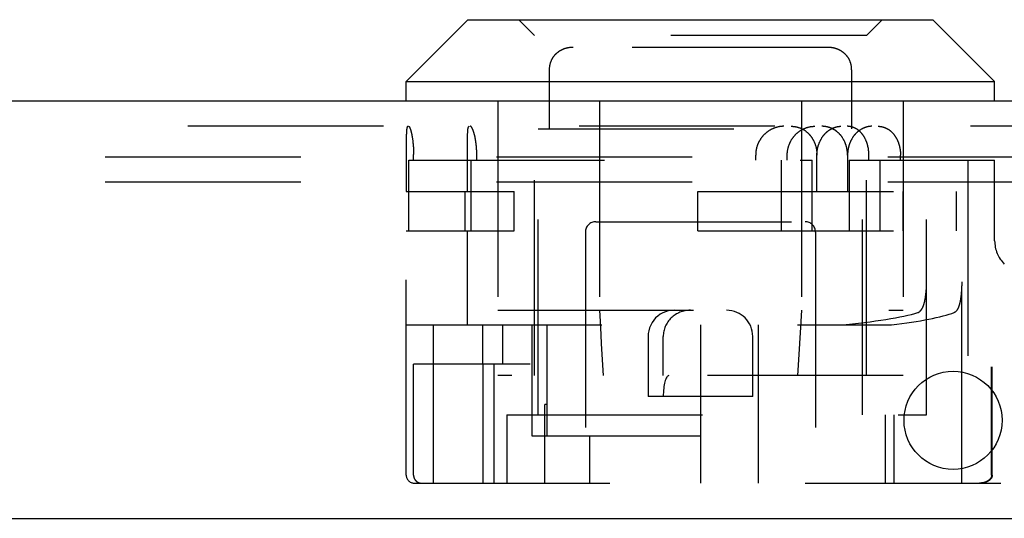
# Model space of a CAD drawing. Header units: inches. Extents: x 0 to 68, y 0 to 44.
# Tile 7 of 17: x 28.6 to 30.5, y 8.7 to 9.6. Entities that reach past the tile are written whole.
import ezdxf

# ---------------------------------------------------------------- set-up
doc = ezdxf.new("R2010")
doc.units = ezdxf.units.IN
doc.header["$LTSCALE"] = 3.74
doc.header["$MEASUREMENT"] = 0
doc.linetypes.add('HIDDEN', pattern=[0.2, 0.1, -0.1])
doc.layers.add('DEFAULT_2', color=8, linetype='HIDDEN')
doc.layers.add('DOOR_ASSEMBLY', color=7, linetype='CONTINUOUS')

msp = doc.modelspace()

# ---------------------------------------------------------------- linework, layer by layer
at = {"layer": 'DEFAULT_2', "color": 8, "linetype": 'HIDDEN'}
for p, q in [((31.3931, 9.3713), (15.4891, 9.3713)), ((31.3931, 9.3233), (15.4891, 9.3233))]:
    msp.add_line(p, q, dxfattribs=at)
at = {"layer": 'DOOR_ASSEMBLY', "color": 7, "linetype": 'Continuous'}
for p, q in [((29.4686, 9.6343), (29.3506, 9.5163)), ((29.4686, 9.6343), (30.3576, 9.6343)), ((30.3576, 9.6343), (30.4756, 9.5163)), ((29.3506, 9.5163), (30.4756, 9.5163)), ((29.3506, 9.4783), (29.3506, 9.5163)), ((30.4756, 9.4783), (30.4756, 9.5163))]:
    msp.add_line(p, q, dxfattribs=at)
at = {"layer": 'DOOR_ASSEMBLY', "color": 8, "linetype": 'HIDDEN'}
for p, q in [((29.5956, 9.6043), (29.5656, 9.6343)), ((30.2306, 9.6043), (30.2606, 9.6343)), ((30.2306, 9.6043), (29.5956, 9.6043)), ((29.5956, 8.9533), (29.5956, 9.6043)), ((30.2306, 8.9533), (30.2306, 9.6043)), ((29.6481, 9.5766), (29.6475, 9.5763)), ((29.6494, 9.5772), (29.6488, 9.5769)), ((29.6507, 9.5778), (29.6501, 9.5775)), ((29.6662, 9.5812), (29.6654, 9.5812)), ((30.1565, 9.5813), (29.6698, 9.5813)), ((30.1755, 9.5778), (30.1748, 9.578)), ((30.1794, 9.576), (30.1788, 9.5763)), ((30.1807, 9.5753), (30.18, 9.5756)), ((30.1837, 9.5734), (30.1831, 9.5738)), ((29.6283, 9.5573), (29.628, 9.5566)), ((29.629, 9.5586), (29.6287, 9.558)), ((30.1979, 9.5573), (30.1975, 9.558)), ((30.2013, 9.5472), (30.2011, 9.548)), ((30.2022, 9.5383), (30.2022, 9.4253)), ((29.5256, 9.4783), (29.5256, 8.9533)), ((29.7199, 9.4783), (29.7199, 8.9533)), ((30.1063, 9.4783), (30.1063, 8.9533)), ((30.3006, 9.4783), (30.3006, 8.9533)), ((31.5513, 9.4303), (15.3659, 9.4303)), ((29.3508, 9.4125), (29.3507, 9.4099)), ((29.3509, 9.416), (29.3508, 9.4143)), ((29.3508, 9.4143), (29.3508, 9.4125)), ((29.351, 9.4181), (29.3509, 9.4171)), ((29.3509, 9.4171), (29.3509, 9.416)), ((29.3511, 9.4201), (29.351, 9.4192)), ((29.351, 9.4192), (29.351, 9.4181)), ((29.3511, 9.4211), (29.3511, 9.4201)), ((29.4678, 9.4112), (29.4679, 9.4131)), ((29.4679, 9.4154), (29.468, 9.4165)), ((29.4679, 9.4143), (29.4679, 9.4154)), ((29.4679, 9.4131), (29.4679, 9.4143)), ((29.468, 9.4165), (29.4681, 9.4176)), ((29.4681, 9.4176), (29.4681, 9.4187)), ((29.6031, 9.4253), (30.2231, 9.4253)), ((29.6031, 8.8783), (29.6031, 9.4253)), ((30.2231, 8.8783), (30.2231, 9.4253)), ((29.3507, 9.4031), (29.3506, 9.3972)), ((29.3506, 9.3972), (29.3506, 9.3053)), ((29.3507, 9.4099), (29.3507, 9.4073)), ((29.3507, 9.4073), (29.3507, 9.4031)), ((29.3617, 9.4116), (29.362, 9.4103)), ((29.362, 9.4103), (29.3622, 9.409)), ((29.3622, 9.409), (29.3624, 9.4077)), ((29.3624, 9.4077), (29.3626, 9.4063)), ((29.3626, 9.4063), (29.3628, 9.4049)), ((29.3628, 9.4049), (29.363, 9.4035)), ((29.363, 9.4035), (29.3631, 9.4021)), ((29.3634, 9.3999), (29.3635, 9.3984)), ((29.3635, 9.3984), (29.3637, 9.3969)), ((29.3637, 9.3969), (29.3638, 9.3953)), ((29.3638, 9.3953), (29.364, 9.3938)), ((29.364, 9.3938), (29.3641, 9.3922)), ((29.4676, 9.3964), (29.4677, 9.4009)), ((29.4676, 9.3909), (29.4676, 9.3964)), ((29.4677, 9.4073), (29.4678, 9.4093)), ((29.4677, 9.4045), (29.4677, 9.4073)), ((29.4677, 9.4009), (29.4677, 9.4045)), ((29.4678, 9.4093), (29.4678, 9.4112)), ((29.3641, 9.3922), (29.3642, 9.3907)), ((29.3642, 9.3907), (29.3643, 9.3891)), ((29.3643, 9.3891), (29.3644, 9.3875)), ((29.3644, 9.3875), (29.3644, 9.3859)), ((29.3644, 9.3859), (29.3645, 9.3843)), ((29.3645, 9.3843), (29.3646, 9.3827)), ((29.3646, 9.3827), (29.3646, 9.381)), ((29.3646, 9.381), (29.3646, 9.3794)), ((29.3646, 9.3794), (29.3647, 9.3778)), ((29.3647, 9.3778), (29.3647, 9.3761)), ((29.3647, 9.3653), (29.3647, 9.3761)), ((29.4676, 9.3053), (29.4676, 9.3909)), ((29.4852, 9.3858), (29.4851, 9.3874)), ((29.4853, 9.3842), (29.4852, 9.3858)), ((29.4854, 9.3826), (29.4853, 9.3842)), ((29.4854, 9.381), (29.4854, 9.3826)), ((29.4855, 9.3794), (29.4854, 9.381)), ((29.4855, 9.3778), (29.4855, 9.3794)), ((29.4855, 9.3761), (29.4855, 9.3778)), ((29.4855, 9.3653), (29.4855, 9.3761)), ((30.0187, 9.3653), (30.0187, 9.3753)), ((30.0791, 9.3653), (30.0791, 9.3753)), ((30.1359, 9.3053), (30.1359, 9.3753)), ((30.1944, 9.3753), (30.1944, 9.3053)), ((30.2352, 9.3653), (30.2352, 9.3753)), ((30.2956, 9.3653), (30.2956, 9.3753)), ((29.3556, 9.3653), (30.1269, 9.3653)), ((29.3556, 9.2303), (29.3556, 9.3653)), ((29.474, 9.3653), (29.474, 9.2303)), ((30.0677, 9.3653), (30.0677, 9.2303)), ((30.1269, 9.2303), (30.1269, 9.3653)), ((30.1976, 9.3653), (30.4756, 9.3653)), ((30.1976, 9.3653), (30.1976, 9.2303)), ((30.2568, 9.2303), (30.2568, 9.3653)), ((30.3454, 8.8783), (30.3454, 9.3653)), ((30.4127, 8.7478), (30.4127, 9.3653)), ((30.4241, 9.3653), (30.4241, 8.7478)), ((30.4756, 9.2114), (30.4756, 9.3653)), ((29.3506, 9.3053), (29.5569, 9.3053)), ((29.4633, 9.2303), (29.4633, 9.3053)), ((29.5569, 9.2303), (29.5569, 9.3053)), ((29.9079, 9.3053), (30.4029, 9.3053)), ((29.9079, 9.2303), (29.9079, 9.3053)), ((30.301, 9.2303), (30.301, 9.3053)), ((30.4029, 9.2303), (30.4029, 9.3053)), ((29.7131, 9.2478), (30.1131, 9.2478)), ((29.3506, 9.2303), (29.5569, 9.2303)), ((29.3506, 8.7628), (29.3506, 9.2303)), ((29.4676, 9.0503), (29.4676, 9.2303)), ((29.6931, 9.2278), (29.6931, 8.7478)), ((29.9079, 9.2303), (30.4029, 9.2303)), ((30.1331, 9.2278), (30.1331, 8.7478)), ((30.3454, 9.131), (30.3454, 9.1327)), ((30.3454, 9.1292), (30.3454, 9.131)), ((30.4127, 9.131), (30.4126, 9.1292)), ((30.4127, 9.1327), (30.4127, 9.131)), ((30.3448, 9.1157), (30.3449, 9.1174)), ((30.3449, 9.1174), (30.345, 9.119)), ((30.345, 9.119), (30.3451, 9.1207)), ((30.3451, 9.1207), (30.3452, 9.1224)), ((30.3452, 9.1224), (30.3453, 9.1241)), ((30.3453, 9.1258), (30.3454, 9.1275)), ((30.3453, 9.1241), (30.3453, 9.1258)), ((30.3454, 9.1275), (30.3454, 9.1292)), ((30.4118, 9.1124), (30.4117, 9.1108)), ((30.412, 9.114), (30.4118, 9.1124)), ((30.4121, 9.1157), (30.412, 9.114)), ((30.4122, 9.1173), (30.4121, 9.1157)), ((30.4123, 9.119), (30.4122, 9.1173)), ((30.4124, 9.1207), (30.4123, 9.119)), ((30.4125, 9.1241), (30.4124, 9.1224)), ((30.4124, 9.1224), (30.4124, 9.1207)), ((30.4126, 9.1258), (30.4125, 9.1241)), ((30.4126, 9.1292), (30.4126, 9.1275)), ((30.4126, 9.1275), (30.4126, 9.1258)), ((30.4117, 9.1108), (30.4115, 9.1092)), ((29.5256, 9.0783), (30.3006, 9.0783)), ((29.3506, 9.0503), (30.2782, 9.0503)), ((29.4021, 9.0503), (29.4021, 8.7478)), ((29.4967, 9.0503), (29.4967, 8.9753)), ((29.5348, 9.0503), (29.5348, 8.9753)), ((29.5905, 9.0503), (29.5905, 8.8383)), ((29.62, 8.8383), (29.62, 9.0503)), ((29.9131, 9.0503), (29.9131, 8.7478)), ((30.0241, 8.7478), (30.0241, 9.0503)), ((29.8131, 9.0283), (29.8131, 8.9133)), ((29.842, 8.9533), (29.842, 9.0283)), ((30.0131, 8.9133), (30.0131, 9.0283)), ((29.5877, 8.9753), (29.3647, 8.9753)), ((29.3647, 8.7628), (29.3647, 8.9753)), ((29.4969, 8.9753), (29.4969, 8.7478)), ((29.5188, 8.7478), (29.5188, 8.9753)), ((31.2011, 8.9703), (30.4698, 8.9703)), ((30.4698, 8.7628), (30.4698, 8.9703)), ((30.4708, 8.7628), (30.4708, 8.9703)), ((30.3006, 8.9533), (29.5256, 8.9533)), ((30.0131, 8.9133), (29.8131, 8.9133)), ((29.62, 8.8978), (29.6156, 8.8978)), ((29.6156, 8.7478), (29.6156, 8.8978)), ((29.5431, 8.8783), (30.3454, 8.8783)), ((29.5431, 8.8783), (29.5431, 8.7478)), ((30.2671, 8.7478), (30.2671, 8.8783)), ((30.2831, 8.8783), (30.2831, 8.7478)), ((29.5905, 8.8383), (29.9131, 8.8383)), ((29.7009, 8.8383), (29.7009, 8.7478)), ((29.3656, 8.7478), (31.2761, 8.7478))]:
    msp.add_line(p, q, dxfattribs=at)
at = {"layer": 'DOOR_ASSEMBLY', "color": 3, "linetype": 'Continuous'}
for p, q in [((31.5513, 9.4783), (15.3659, 9.4783)), ((15.2861, 8.6803), (31.6311, 8.6803))]:
    msp.add_line(p, q, dxfattribs=at)
at = {"layer": 'DOOR_ASSEMBLY', "color": 8, "linetype": 'HIDDEN'}
for points in [[(29.6698, 9.5813), (29.6691, 9.5813), (29.6683, 9.5813), (29.6676, 9.5813), (29.6669, 9.5813), (29.6662, 9.5812), (29.6654, 9.5812), (29.6647, 9.5811), (29.664, 9.581), (29.6633, 9.5809), (29.6625, 9.5808), (29.6618, 9.5807), (29.6611, 9.5806), (29.6604, 9.5805), (29.6597, 9.5804), (29.659, 9.5802), (29.6583, 9.5801), (29.6576, 9.5799), (29.6569, 9.5798), (29.6562, 9.5796), (29.6555, 9.5794), (29.6548, 9.5792), (29.6541, 9.579), (29.6534, 9.5787), (29.6527, 9.5785), (29.6521, 9.5783), (29.6514, 9.578), (29.6507, 9.5778), (29.6501, 9.5775), (29.6494, 9.5772), (29.6488, 9.5769), (29.6481, 9.5766), (29.6475, 9.5763), (29.6468, 9.576), (29.6462, 9.5756), (29.6456, 9.5753), (29.6449, 9.5749), (29.6443, 9.5746), (29.6437, 9.5742), (29.6431, 9.5738), (29.6425, 9.5734), (29.6419, 9.573), (29.6413, 9.5726), (29.6408, 9.5722), (29.6402, 9.5717), (29.6396, 9.5713), (29.6391, 9.5709), (29.6385, 9.5704), (29.638, 9.5699), (29.6374, 9.5694), (29.6369, 9.5689), (29.6364, 9.5684), (29.6359, 9.5679), (29.6354, 9.5674), (29.6349, 9.5669), (29.6344, 9.5664), (29.6339, 9.5658), (29.6335, 9.5653), (29.633, 9.5647), (29.6326, 9.5641), (29.6321, 9.5636), (29.6317, 9.563), (29.6313, 9.5624), (29.6309, 9.5618), (29.6305, 9.5612), (29.6301, 9.5605), (29.6297, 9.5599), (29.6294, 9.5593), (29.629, 9.5586), (29.6287, 9.558), (29.6283, 9.5573), (29.628, 9.5566), (29.6277, 9.556), (29.6274, 9.5553), (29.6271, 9.5546), (29.6268, 9.5539), (29.6266, 9.5532), (29.6263, 9.5525), (29.6261, 9.5517), (29.6259, 9.551), (29.6256, 9.5503), (29.6254, 9.5495), (29.6253, 9.5488), (29.6251, 9.548), (29.6249, 9.5472), (29.6248, 9.5464), (29.6246, 9.5457), (29.6245, 9.5449), (29.6244, 9.5441), (29.6243, 9.5433), (29.6242, 9.5424), (29.6241, 9.5416), (29.6241, 9.5408), (29.624, 9.54), (29.624, 9.5391), (29.624, 9.5383), (29.624, 9.538)], [(29.6344, 9.5664), (29.6339, 9.5658), (29.6335, 9.5653), (29.633, 9.5647), (29.6326, 9.5641)], [(29.6374, 9.5694), (29.6369, 9.569), (29.6364, 9.5685), (29.6359, 9.5679)], [(29.6425, 9.5734), (29.6419, 9.573), (29.6413, 9.5726), (29.6408, 9.5722), (29.6402, 9.5717)], [(29.6468, 9.576), (29.6462, 9.5756), (29.6456, 9.5753), (29.6449, 9.5749), (29.6443, 9.5746), (29.6437, 9.5742), (29.6431, 9.5738)], [(29.6528, 9.5785), (29.6521, 9.5783), (29.6514, 9.578)], [(29.6562, 9.5796), (29.6555, 9.5794), (29.6548, 9.5792), (29.6541, 9.579), (29.6534, 9.5787)], [(29.6583, 9.5801), (29.6576, 9.5799), (29.6569, 9.5798)], [(29.664, 9.581), (29.6633, 9.5809), (29.6626, 9.5808), (29.6618, 9.5807), (29.6611, 9.5806), (29.6604, 9.5805), (29.6597, 9.5804)], [(29.6698, 9.5813), (29.6691, 9.5813), (29.6684, 9.5813), (29.6676, 9.5813)], [(30.2022, 9.5383), (30.2022, 9.5391), (30.2022, 9.54), (30.2022, 9.5408), (30.2021, 9.5416), (30.202, 9.5425), (30.2019, 9.5433), (30.2018, 9.5441), (30.2017, 9.5449), (30.2016, 9.5457), (30.2015, 9.5464), (30.2013, 9.5472), (30.2011, 9.548), (30.201, 9.5488), (30.2008, 9.5495), (30.2006, 9.5503), (30.2004, 9.551), (30.2001, 9.5517), (30.1999, 9.5525), (30.1996, 9.5532), (30.1994, 9.5539), (30.1991, 9.5546), (30.1988, 9.5553), (30.1985, 9.556), (30.1982, 9.5566), (30.1979, 9.5573), (30.1975, 9.558), (30.1972, 9.5586), (30.1968, 9.5593), (30.1965, 9.5599), (30.1961, 9.5605), (30.1957, 9.5612), (30.1953, 9.5618), (30.1949, 9.5624), (30.1945, 9.563), (30.1941, 9.5636), (30.1936, 9.5641), (30.1932, 9.5647), (30.1927, 9.5653), (30.1923, 9.5658), (30.1918, 9.5664), (30.1913, 9.5669), (30.1908, 9.5674), (30.1903, 9.5679), (30.1898, 9.5685), (30.1893, 9.569), (30.1888, 9.5694), (30.1882, 9.5699), (30.1877, 9.5704), (30.1872, 9.5709), (30.1866, 9.5713), (30.186, 9.5717), (30.1855, 9.5722), (30.1849, 9.5726), (30.1843, 9.573), (30.1837, 9.5734), (30.1831, 9.5738), (30.1825, 9.5742), (30.1819, 9.5746), (30.1813, 9.5749), (30.1807, 9.5753), (30.18, 9.5756), (30.1794, 9.576), (30.1788, 9.5763), (30.1781, 9.5766), (30.1775, 9.5769), (30.1768, 9.5772), (30.1761, 9.5775), (30.1755, 9.5778), (30.1748, 9.578), (30.1741, 9.5783), (30.1735, 9.5785), (30.1728, 9.5787), (30.1721, 9.579), (30.1714, 9.5792), (30.1707, 9.5794), (30.17, 9.5796), (30.1693, 9.5798), (30.1686, 9.5799), (30.1679, 9.5801), (30.1672, 9.5802), (30.1665, 9.5804), (30.1658, 9.5805), (30.1651, 9.5806), (30.1644, 9.5807), (30.1637, 9.5808), (30.1629, 9.5809), (30.1622, 9.581), (30.1615, 9.5811), (30.1608, 9.5812), (30.1601, 9.5812), (30.1593, 9.5813), (30.1586, 9.5813), (30.1579, 9.5813), (30.1571, 9.5813), (30.1565, 9.5813)], [(30.1622, 9.581), (30.1615, 9.5811), (30.1608, 9.5812), (30.1601, 9.5812), (30.1593, 9.5813), (30.1586, 9.5813)], [(30.1651, 9.5806), (30.1644, 9.5807), (30.1637, 9.5808)], [(30.1679, 9.5801), (30.1672, 9.5802), (30.1665, 9.5804)], [(30.1735, 9.5785), (30.1728, 9.5787), (30.1721, 9.579), (30.1714, 9.5792), (30.1707, 9.5794), (30.17, 9.5796), (30.1693, 9.5798)], [(30.1781, 9.5766), (30.1775, 9.5769), (30.1768, 9.5772), (30.1762, 9.5775)], [(30.1888, 9.5694), (30.1882, 9.5699), (30.1877, 9.5704), (30.1872, 9.5709), (30.1866, 9.5713), (30.186, 9.5717)], [(30.1918, 9.5664), (30.1913, 9.5669), (30.1908, 9.5674), (30.1903, 9.5679)], [(30.1949, 9.5624), (30.1945, 9.563), (30.1941, 9.5636), (30.1936, 9.5641)], [(29.6244, 9.5441), (29.6243, 9.5433), (29.6242, 9.5425)], [(29.6249, 9.5472), (29.6248, 9.5464), (29.6246, 9.5457)], [(29.6259, 9.551), (29.6256, 9.5503), (29.6254, 9.5495), (29.6253, 9.5488), (29.6251, 9.548)], [(29.6277, 9.556), (29.6274, 9.5553), (29.6271, 9.5546)], [(29.6309, 9.5618), (29.6305, 9.5612), (29.6301, 9.5605)], [(30.1972, 9.5586), (30.1968, 9.5593), (30.1965, 9.5599), (30.1961, 9.5605)], [(30.2004, 9.551), (30.2001, 9.5517), (30.1999, 9.5525), (30.1996, 9.5532), (30.1994, 9.5539), (30.1991, 9.5546)], [(30.2019, 9.5433), (30.2018, 9.5441), (30.2017, 9.5449), (30.2016, 9.5457)], [(29.6241, 9.5408), (29.624, 9.54), (29.624, 9.5391), (29.624, 9.5383), (29.624, 9.4253)], [(30.2022, 9.54), (30.2022, 9.5408), (30.2021, 9.5416), (30.202, 9.5424)], [(29.3533, 9.4303), (29.3532, 9.4303), (29.3531, 9.4303), (29.3531, 9.4303), (29.353, 9.4302), (29.3529, 9.4302), (29.3528, 9.4301), (29.3528, 9.43), (29.3527, 9.4299), (29.3526, 9.4298), (29.3526, 9.4297), (29.3525, 9.4296), (29.3524, 9.4294), (29.3524, 9.4293), (29.3523, 9.4291), (29.3522, 9.4289), (29.3522, 9.4287), (29.3521, 9.4285), (29.3521, 9.4283), (29.352, 9.4281), (29.3519, 9.4278), (29.3519, 9.4276), (29.3518, 9.4273), (29.3518, 9.427), (29.3517, 9.4268), (29.3517, 9.4265), (29.3516, 9.4261), (29.3516, 9.4258), (29.3515, 9.4255), (29.3515, 9.4251), (29.3515, 9.4248), (29.3514, 9.4244), (29.3514, 9.424), (29.3513, 9.4237), (29.3513, 9.4232), (29.3513, 9.4228), (29.3512, 9.4224), (29.3512, 9.422), (29.3511, 9.4211)], [(29.355, 9.4303), (29.3551, 9.4303), (29.3552, 9.4303), (29.3553, 9.4303), (29.3554, 9.4302), (29.3555, 9.4302), (29.3556, 9.4301), (29.3557, 9.43), (29.3559, 9.4299), (29.356, 9.4298), (29.3561, 9.4297), (29.3562, 9.4296), (29.3563, 9.4294), (29.3564, 9.4293), (29.3566, 9.4291), (29.3567, 9.4289), (29.3568, 9.4287), (29.3569, 9.4285), (29.357, 9.4283), (29.3572, 9.4281), (29.3573, 9.4278), (29.3574, 9.4276), (29.3575, 9.4273), (29.3577, 9.427), (29.3578, 9.4267), (29.3579, 9.4264), (29.358, 9.4261), (29.3582, 9.4258), (29.3583, 9.4254), (29.3584, 9.4251), (29.3586, 9.4247), (29.3587, 9.4243), (29.3588, 9.4239), (29.3589, 9.4235), (29.3591, 9.4231), (29.3592, 9.4227), (29.3593, 9.4223), (29.3595, 9.4218), (29.3596, 9.4214), (29.3597, 9.4209), (29.3598, 9.4205), (29.36, 9.42), (29.3601, 9.4195), (29.3602, 9.419), (29.3603, 9.4185), (29.3605, 9.4179), (29.3606, 9.4174), (29.3607, 9.4169), (29.3608, 9.4163), (29.3609, 9.4157), (29.3611, 9.4152), (29.3612, 9.4146), (29.3613, 9.414), (29.3614, 9.4134), (29.3615, 9.4128), (29.3616, 9.4122), (29.3617, 9.4116)], [(29.4681, 9.4187), (29.4682, 9.4197), (29.4682, 9.4202), (29.4682, 9.4206), (29.4683, 9.4211), (29.4683, 9.4215), (29.4684, 9.422), (29.4684, 9.4224), (29.4684, 9.4228), (29.4685, 9.4233), (29.4685, 9.4237), (29.4686, 9.4241), (29.4686, 9.4244), (29.4687, 9.4248), (29.4687, 9.4252), (29.4688, 9.4255), (29.4689, 9.4258), (29.4689, 9.4262), (29.469, 9.4265), (29.469, 9.4268), (29.4691, 9.4271), (29.4692, 9.4273), (29.4692, 9.4276), (29.4693, 9.4278), (29.4694, 9.4281), (29.4694, 9.4283), (29.4695, 9.4285), (29.4696, 9.4287), (29.4697, 9.4289), (29.4697, 9.4291), (29.4698, 9.4293), (29.4699, 9.4294), (29.47, 9.4296), (29.4701, 9.4297), (29.4702, 9.4298), (29.4702, 9.4299), (29.4703, 9.43), (29.4704, 9.4301), (29.4705, 9.4302), (29.4706, 9.4302), (29.4707, 9.4303), (29.4708, 9.4303), (29.4709, 9.4303), (29.471, 9.4303)], [(29.4851, 9.3874), (29.4851, 9.3882), (29.485, 9.389), (29.4849, 9.3898), (29.4849, 9.3905), (29.4848, 9.3913), (29.4847, 9.3921), (29.4847, 9.3929), (29.4846, 9.3937), (29.4845, 9.3944), (29.4844, 9.3952), (29.4844, 9.396), (29.4843, 9.3967), (29.4842, 9.3975), (29.4841, 9.3982), (29.484, 9.399), (29.4839, 9.3997), (29.4838, 9.4004), (29.4837, 9.4012), (29.4836, 9.4019), (29.4835, 9.4026), (29.4833, 9.4033), (29.4832, 9.404), (29.4831, 9.4047), (29.483, 9.4054), (29.4829, 9.4061), (29.4827, 9.4068), (29.4826, 9.4075), (29.4825, 9.4082), (29.4823, 9.4088), (29.4822, 9.4095), (29.4821, 9.4101), (29.4819, 9.4108), (29.4818, 9.4114), (29.4816, 9.412), (29.4815, 9.4127), (29.4814, 9.4133), (29.4812, 9.4139), (29.4811, 9.4145), (29.4809, 9.415), (29.4808, 9.4156), (29.4806, 9.4162), (29.4805, 9.4167), (29.4803, 9.4173), (29.4801, 9.4178), (29.48, 9.4184), (29.4798, 9.4189), (29.4797, 9.4194), (29.4795, 9.4199), (29.4793, 9.4204), (29.4792, 9.4208), (29.479, 9.4213), (29.4789, 9.4218), (29.4787, 9.4222), (29.4785, 9.4227), (29.4784, 9.4231), (29.4782, 9.4235), (29.478, 9.4239), (29.4779, 9.4243), (29.4777, 9.4247), (29.4775, 9.425), (29.4774, 9.4254), (29.4772, 9.4257), (29.4771, 9.4261), (29.4769, 9.4264), (29.4767, 9.4267), (29.4766, 9.427), (29.4764, 9.4273), (29.4762, 9.4275), (29.4761, 9.4278), (29.4759, 9.428), (29.4758, 9.4283), (29.4756, 9.4285), (29.4755, 9.4287), (29.4753, 9.4289), (29.4752, 9.4291), (29.475, 9.4293), (29.4748, 9.4294), (29.4747, 9.4296), (29.4746, 9.4297), (29.4744, 9.4298), (29.4743, 9.4299), (29.4741, 9.43), (29.474, 9.4301), (29.4738, 9.4302), (29.4737, 9.4302), (29.4735, 9.4303), (29.4734, 9.4303), (29.4733, 9.4303), (29.4731, 9.4303)], [(30.0725, 9.4303), (30.0717, 9.4303), (30.0709, 9.4303), (30.0701, 9.4303), (30.0693, 9.4302), (30.0685, 9.4302), (30.0677, 9.4301), (30.0669, 9.43), (30.0661, 9.4299), (30.0653, 9.4298), (30.0645, 9.4297), (30.0638, 9.4296), (30.063, 9.4294), (30.0622, 9.4293), (30.0614, 9.4291), (30.0606, 9.4289), (30.0598, 9.4287), (30.059, 9.4285), (30.0583, 9.4283), (30.0575, 9.428), (30.0567, 9.4278), (30.0559, 9.4275), (30.0552, 9.4273), (30.0544, 9.427), (30.0536, 9.4267), (30.0529, 9.4264), (30.0521, 9.4261), (30.0514, 9.4257), (30.0506, 9.4254), (30.0499, 9.425), (30.0491, 9.4247), (30.0484, 9.4243), (30.0477, 9.4239), (30.0469, 9.4235), (30.0462, 9.4231), (30.0455, 9.4227), (30.0448, 9.4222), (30.0441, 9.4218), (30.0434, 9.4213), (30.0427, 9.4208), (30.042, 9.4204), (30.0414, 9.4199), (30.0407, 9.4194), (30.04, 9.4189), (30.0394, 9.4184), (30.0387, 9.4178), (30.0381, 9.4173), (30.0375, 9.4167), (30.0369, 9.4162), (30.0362, 9.4156), (30.0356, 9.415), (30.035, 9.4145), (30.0345, 9.4139), (30.0339, 9.4133), (30.0333, 9.4127), (30.0327, 9.412), (30.0322, 9.4114), (30.0317, 9.4108), (30.0311, 9.4101), (30.0306, 9.4095), (30.0301, 9.4088), (30.0296, 9.4082), (30.0291, 9.4075), (30.0286, 9.4068), (30.0282, 9.4061), (30.0277, 9.4054), (30.0272, 9.4047), (30.0268, 9.404), (30.0264, 9.4033), (30.026, 9.4026), (30.0256, 9.4019), (30.0252, 9.4012), (30.0248, 9.4004), (30.0244, 9.3997), (30.024, 9.399), (30.0237, 9.3982), (30.0234, 9.3975), (30.023, 9.3967), (30.0227, 9.396), (30.0224, 9.3952), (30.0221, 9.3944), (30.0218, 9.3937), (30.0216, 9.3929), (30.0213, 9.3921), (30.0211, 9.3913), (30.0208, 9.3905), (30.0206, 9.3898), (30.0204, 9.389), (30.0202, 9.3882), (30.02, 9.3874), (30.0198, 9.3866), (30.0197, 9.3858), (30.0195, 9.385), (30.0194, 9.3842), (30.0193, 9.3834), (30.0191, 9.3826), (30.019, 9.3818), (30.019, 9.381), (30.0189, 9.3802), (30.0188, 9.3794), (30.0188, 9.3786), (30.0187, 9.3778), (30.0187, 9.3769), (30.0187, 9.3761), (30.0187, 9.3753)], [(30.0791, 9.3753), (30.0791, 9.3761), (30.0791, 9.377), (30.0791, 9.3778), (30.0792, 9.3786), (30.0792, 9.3794), (30.0793, 9.3802), (30.0794, 9.381), (30.0795, 9.3819), (30.0796, 9.3827), (30.0797, 9.3835), (30.0798, 9.3843), (30.0799, 9.3851), (30.0801, 9.3859), (30.0802, 9.3867), (30.0804, 9.3875), (30.0806, 9.3883), (30.0808, 9.3891), (30.081, 9.3899), (30.0812, 9.3907), (30.0814, 9.3915), (30.0817, 9.3922), (30.0819, 9.393), (30.0822, 9.3938), (30.0825, 9.3946), (30.0828, 9.3953), (30.0831, 9.3961), (30.0834, 9.3969), (30.0837, 9.3976), (30.084, 9.3984), (30.0844, 9.3991), (30.0847, 9.3999), (30.0851, 9.4006), (30.0855, 9.4013), (30.0858, 9.4021), (30.0862, 9.4028), (30.0867, 9.4035), (30.0871, 9.4042), (30.0875, 9.4049), (30.0879, 9.4056), (30.0884, 9.4063), (30.0888, 9.407), (30.0893, 9.4077), (30.0898, 9.4083), (30.0903, 9.409), (30.0908, 9.4096), (30.0913, 9.4103), (30.0918, 9.4109), (30.0923, 9.4116), (30.0929, 9.4122), (30.0934, 9.4128), (30.094, 9.4134), (30.0945, 9.414), (30.0951, 9.4146), (30.0957, 9.4152), (30.0963, 9.4157), (30.0969, 9.4163), (30.0975, 9.4169), (30.0981, 9.4174), (30.0987, 9.4179), (30.0993, 9.4185), (30.1, 9.419), (30.1006, 9.4195), (30.1012, 9.42), (30.1019, 9.4205), (30.1026, 9.4209), (30.1032, 9.4214), (30.1039, 9.4218), (30.1046, 9.4223), (30.1053, 9.4227), (30.106, 9.4231), (30.1067, 9.4235), (30.1074, 9.4239), (30.1081, 9.4243), (30.1088, 9.4247), (30.1095, 9.4251), (30.1102, 9.4254), (30.111, 9.4258), (30.1117, 9.4261), (30.1124, 9.4264), (30.1132, 9.4267), (30.1139, 9.427), (30.1146, 9.4273), (30.1154, 9.4276), (30.1161, 9.4278), (30.1169, 9.4281), (30.1177, 9.4283), (30.1184, 9.4285), (30.1192, 9.4287), (30.1199, 9.4289), (30.1207, 9.4291), (30.1215, 9.4293), (30.1223, 9.4294), (30.123, 9.4296), (30.1238, 9.4297), (30.1246, 9.4298), (30.1253, 9.4299), (30.1261, 9.43), (30.1269, 9.4301), (30.1277, 9.4302), (30.1285, 9.4302), (30.1292, 9.4303), (30.13, 9.4303), (30.1308, 9.4303), (30.1316, 9.4303)], [(30.0865, 9.4303), (30.0873, 9.4303), (30.0881, 9.4303), (30.0888, 9.4303), (30.0896, 9.4302), (30.0904, 9.4302), (30.0911, 9.4301), (30.0919, 9.43), (30.0926, 9.4299), (30.0934, 9.4298), (30.0942, 9.4297), (30.0949, 9.4296), (30.0957, 9.4294), (30.0964, 9.4293), (30.0972, 9.4291), (30.0979, 9.4289), (30.0986, 9.4287), (30.0994, 9.4285), (30.1001, 9.4283), (30.1008, 9.4281), (30.1015, 9.4278), (30.1023, 9.4276), (30.103, 9.4273), (30.1037, 9.4271), (30.1044, 9.4268), (30.1051, 9.4265), (30.1058, 9.4262), (30.1065, 9.4258), (30.1071, 9.4255), (30.1078, 9.4252), (30.1085, 9.4248), (30.1092, 9.4244), (30.1098, 9.4241), (30.1105, 9.4237), (30.1111, 9.4233), (30.1118, 9.4228), (30.1124, 9.4224), (30.1131, 9.422), (30.1137, 9.4215), (30.1143, 9.4211), (30.1149, 9.4206), (30.1155, 9.4202), (30.1161, 9.4197), (30.1167, 9.4192), (30.1173, 9.4187), (30.1179, 9.4182), (30.1184, 9.4176), (30.119, 9.4171), (30.1196, 9.4165), (30.1201, 9.416), (30.1207, 9.4154), (30.1212, 9.4149), (30.1217, 9.4143), (30.1222, 9.4137), (30.1227, 9.4131), (30.1232, 9.4125), (30.1237, 9.4119), (30.1242, 9.4112), (30.1247, 9.4106), (30.1251, 9.41), (30.1256, 9.4093), (30.1261, 9.4086), (30.1265, 9.408), (30.1269, 9.4073), (30.1273, 9.4066), (30.1277, 9.4059), (30.1281, 9.4052), (30.1285, 9.4045), (30.1289, 9.4038), (30.1293, 9.4031), (30.1297, 9.4024), (30.13, 9.4017), (30.1304, 9.4009), (30.1307, 9.4002), (30.131, 9.3995), (30.1313, 9.3987), (30.1316, 9.398), (30.1319, 9.3972), (30.1322, 9.3964), (30.1325, 9.3957), (30.1327, 9.3949), (30.133, 9.3941), (30.1332, 9.3933), (30.1335, 9.3925), (30.1337, 9.3917), (30.1339, 9.3909), (30.1341, 9.3901), (30.1343, 9.3893), (30.1345, 9.3885), (30.1346, 9.3877), (30.1348, 9.3869), (30.1349, 9.3861), (30.1351, 9.3853), (30.1352, 9.3844), (30.1353, 9.3836), (30.1354, 9.3828), (30.1355, 9.382), (30.1356, 9.3811), (30.1357, 9.3803), (30.1357, 9.3795), (30.1358, 9.3787), (30.1358, 9.3778), (30.1358, 9.377), (30.1359, 9.3762), (30.1359, 9.3753)], [(30.1359, 9.3753), (30.1359, 9.3762), (30.1359, 9.377), (30.1359, 9.3778), (30.1359, 9.3787), (30.136, 9.3795), (30.1361, 9.3803), (30.1361, 9.3811), (30.1362, 9.382), (30.1363, 9.3828), (30.1364, 9.3836), (30.1365, 9.3844), (30.1366, 9.3853), (30.1368, 9.3861), (30.1369, 9.3869), (30.1371, 9.3877), (30.1372, 9.3885), (30.1374, 9.3893), (30.1376, 9.3901), (30.1378, 9.3909), (30.138, 9.3917), (30.1382, 9.3925), (30.1385, 9.3933), (30.1387, 9.3941), (30.139, 9.3949), (30.1392, 9.3957), (30.1395, 9.3964), (30.1398, 9.3972), (30.1401, 9.398), (30.1404, 9.3987), (30.1407, 9.3995), (30.141, 9.4002), (30.1413, 9.4009), (30.1417, 9.4017), (30.142, 9.4024), (30.1424, 9.4031), (30.1427, 9.4038), (30.1431, 9.4045), (30.1435, 9.4052), (30.1439, 9.4059), (30.1443, 9.4066), (30.1447, 9.4073), (30.1451, 9.408), (30.1455, 9.4086), (30.146, 9.4093), (30.1464, 9.41), (30.1469, 9.4106), (30.1473, 9.4112), (30.1478, 9.4119), (30.1482, 9.4125), (30.1487, 9.4131), (30.1492, 9.4137), (30.1497, 9.4143), (30.1502, 9.4149), (30.1507, 9.4154), (30.1512, 9.416), (30.1518, 9.4165), (30.1523, 9.4171), (30.1528, 9.4176), (30.1534, 9.4182), (30.1539, 9.4187), (30.1545, 9.4192), (30.155, 9.4197), (30.1556, 9.4202), (30.1562, 9.4206), (30.1567, 9.4211), (30.1573, 9.4215), (30.1579, 9.422), (30.1585, 9.4224), (30.1591, 9.4228), (30.1597, 9.4233), (30.1603, 9.4237), (30.1609, 9.4241), (30.1615, 9.4244), (30.1621, 9.4248), (30.1628, 9.4252), (30.1634, 9.4255), (30.164, 9.4258), (30.1646, 9.4262), (30.1653, 9.4265), (30.1659, 9.4268), (30.1666, 9.4271), (30.1672, 9.4273), (30.1679, 9.4276), (30.1685, 9.4278), (30.1692, 9.4281), (30.1698, 9.4283), (30.1705, 9.4285), (30.1711, 9.4287), (30.1718, 9.4289), (30.1724, 9.4291), (30.1731, 9.4293), (30.1738, 9.4294), (30.1744, 9.4296), (30.1751, 9.4297), (30.1758, 9.4298), (30.1764, 9.4299), (30.1771, 9.43), (30.1778, 9.4301), (30.1784, 9.4302), (30.1791, 9.4302), (30.1798, 9.4303), (30.1804, 9.4303), (30.1811, 9.4303), (30.1818, 9.4303)], [(30.1944, 9.3753), (30.1944, 9.3762), (30.1943, 9.377), (30.1943, 9.3778), (30.1943, 9.3787), (30.1942, 9.3795), (30.1942, 9.3803), (30.1941, 9.3811), (30.194, 9.382), (30.1939, 9.3828), (30.1938, 9.3836), (30.1937, 9.3844), (30.1936, 9.3853), (30.1934, 9.3861), (30.1933, 9.3869), (30.1931, 9.3877), (30.193, 9.3885), (30.1928, 9.3893), (30.1926, 9.3901), (30.1924, 9.3909), (30.1922, 9.3917), (30.192, 9.3925), (30.1917, 9.3933), (30.1915, 9.3941), (30.1912, 9.3949), (30.191, 9.3956), (30.1907, 9.3964), (30.1904, 9.3972), (30.1901, 9.3979), (30.1898, 9.3987), (30.1895, 9.3994), (30.1892, 9.4002), (30.1889, 9.4009), (30.1885, 9.4017), (30.1882, 9.4024), (30.1878, 9.4031), (30.1874, 9.4038), (30.1871, 9.4045), (30.1867, 9.4052), (30.1863, 9.4059), (30.1859, 9.4066), (30.1854, 9.4073), (30.185, 9.408), (30.1846, 9.4086), (30.1841, 9.4093), (30.1837, 9.4099), (30.1832, 9.4106), (30.1827, 9.4112), (30.1823, 9.4118), (30.1818, 9.4125), (30.1813, 9.4131), (30.1808, 9.4137), (30.1803, 9.4143), (30.1797, 9.4148), (30.1792, 9.4154), (30.1787, 9.416), (30.1781, 9.4165), (30.1776, 9.4171), (30.177, 9.4176), (30.1764, 9.4181), (30.1759, 9.4187), (30.1753, 9.4192), (30.1747, 9.4197), (30.1741, 9.4201), (30.1735, 9.4206), (30.1729, 9.4211), (30.1723, 9.4215), (30.1717, 9.422), (30.171, 9.4224), (30.1704, 9.4228), (30.1697, 9.4232), (30.1691, 9.4237), (30.1684, 9.424), (30.1678, 9.4244), (30.1671, 9.4248), (30.1665, 9.4251), (30.1658, 9.4255), (30.1651, 9.4258), (30.1644, 9.4261), (30.1637, 9.4265), (30.163, 9.4268), (30.1623, 9.427), (30.1616, 9.4273), (30.1609, 9.4276), (30.1602, 9.4278), (30.1595, 9.4281), (30.1588, 9.4283), (30.1581, 9.4285), (30.1573, 9.4287), (30.1566, 9.4289), (30.1559, 9.4291), (30.1551, 9.4293), (30.1544, 9.4294), (30.1537, 9.4296), (30.1529, 9.4297), (30.1522, 9.4298), (30.1514, 9.4299), (30.1507, 9.43), (30.1499, 9.4301), (30.1492, 9.4302), (30.1484, 9.4302), (30.1477, 9.4303), (30.1469, 9.4303), (30.1461, 9.4303), (30.1454, 9.4303)], [(30.2352, 9.3753), (30.2352, 9.3761), (30.2351, 9.3769), (30.2351, 9.3778), (30.2351, 9.3786), (30.2351, 9.3794), (30.235, 9.3802), (30.235, 9.381), (30.2349, 9.3818), (30.2348, 9.3826), (30.2347, 9.3834), (30.2346, 9.3842), (30.2345, 9.385), (30.2344, 9.3858), (30.2343, 9.3866), (30.2342, 9.3874), (30.2341, 9.3882), (30.2339, 9.389), (30.2338, 9.3898), (30.2336, 9.3905), (30.2334, 9.3913), (30.2333, 9.3921), (30.2331, 9.3929), (30.2329, 9.3937), (30.2327, 9.3944), (30.2325, 9.3952), (30.2323, 9.396), (30.232, 9.3967), (30.2318, 9.3975), (30.2316, 9.3982), (30.2313, 9.399), (30.231, 9.3997), (30.2308, 9.4004), (30.2305, 9.4012), (30.2302, 9.4019), (30.2299, 9.4026), (30.2296, 9.4033), (30.2293, 9.404), (30.229, 9.4047), (30.2287, 9.4054), (30.2283, 9.4061), (30.228, 9.4068), (30.2276, 9.4075), (30.2273, 9.4082), (30.2269, 9.4088), (30.2265, 9.4095), (30.2261, 9.4101), (30.2257, 9.4108), (30.2253, 9.4114), (30.2249, 9.412), (30.2245, 9.4127), (30.2241, 9.4133), (30.2237, 9.4139), (30.2232, 9.4145), (30.2228, 9.415), (30.2223, 9.4156), (30.2219, 9.4162), (30.2214, 9.4167), (30.2209, 9.4173), (30.2204, 9.4178), (30.22, 9.4184), (30.2195, 9.4189), (30.219, 9.4194), (30.2185, 9.4199), (30.2179, 9.4204), (30.2174, 9.4208), (30.2169, 9.4213), (30.2164, 9.4218), (30.2158, 9.4222), (30.2153, 9.4227), (30.2147, 9.4231), (30.2142, 9.4235), (30.2136, 9.4239), (30.2131, 9.4243), (30.2125, 9.4247), (30.2119, 9.425), (30.2113, 9.4254), (30.2108, 9.4257), (30.2102, 9.4261), (30.2096, 9.4264), (30.209, 9.4267), (30.2084, 9.427), (30.2078, 9.4273), (30.2072, 9.4275), (30.2065, 9.4278), (30.2059, 9.428), (30.2053, 9.4283), (30.2047, 9.4285), (30.2041, 9.4287), (30.2034, 9.4289), (30.2028, 9.4291), (30.2022, 9.4293), (30.2015, 9.4294), (30.2009, 9.4296), (30.2002, 9.4297), (30.1996, 9.4298), (30.1989, 9.4299), (30.1983, 9.43), (30.1976, 9.4301), (30.197, 9.4302), (30.1963, 9.4302), (30.1957, 9.4303), (30.195, 9.4303), (30.1944, 9.4303), (30.1937, 9.4303)], [(30.2406, 9.4303), (30.24, 9.4303), (30.2393, 9.4303), (30.2386, 9.4303), (30.2379, 9.4302), (30.2372, 9.4302), (30.2366, 9.4301), (30.2359, 9.43), (30.2352, 9.4299), (30.2345, 9.4298), (30.2339, 9.4297), (30.2332, 9.4296), (30.2325, 9.4294), (30.2318, 9.4293), (30.2312, 9.4291), (30.2305, 9.4289), (30.2298, 9.4287), (30.2292, 9.4285), (30.2285, 9.4283), (30.2278, 9.4281), (30.2272, 9.4278), (30.2265, 9.4276), (30.2259, 9.4273), (30.2252, 9.427), (30.2246, 9.4268), (30.2239, 9.4265), (30.2233, 9.4261), (30.2226, 9.4258), (30.222, 9.4255), (30.2214, 9.4251), (30.2207, 9.4248), (30.2201, 9.4244), (30.2195, 9.424), (30.2189, 9.4237), (30.2183, 9.4232), (30.2177, 9.4228), (30.2171, 9.4224), (30.2165, 9.422), (30.2159, 9.4215), (30.2153, 9.4211), (30.2147, 9.4206), (30.2141, 9.4201), (30.2136, 9.4197), (30.213, 9.4192), (30.2124, 9.4187), (30.2119, 9.4181), (30.2114, 9.4176), (30.2108, 9.4171), (30.2103, 9.4165), (30.2098, 9.416), (30.2092, 9.4154), (30.2087, 9.4148), (30.2082, 9.4143), (30.2077, 9.4137), (30.2072, 9.4131), (30.2068, 9.4125), (30.2063, 9.4118), (30.2058, 9.4112), (30.2054, 9.4106), (30.2049, 9.4099), (30.2045, 9.4093), (30.204, 9.4086), (30.2036, 9.408), (30.2032, 9.4073), (30.2028, 9.4066), (30.2024, 9.4059), (30.202, 9.4052), (30.2016, 9.4045), (30.2012, 9.4038), (30.2009, 9.4031), (30.2005, 9.4024), (30.2002, 9.4017), (30.1998, 9.4009), (30.1995, 9.4002), (30.1992, 9.3994), (30.1989, 9.3987), (30.1986, 9.3979), (30.1983, 9.3972), (30.198, 9.3964), (30.1977, 9.3956), (30.1975, 9.3949), (30.1972, 9.3941), (30.197, 9.3933), (30.1967, 9.3925), (30.1965, 9.3917), (30.1963, 9.3909), (30.1961, 9.3901), (30.1959, 9.3893), (30.1957, 9.3885), (30.1956, 9.3877), (30.1954, 9.3869), (30.1953, 9.3861), (30.1951, 9.3853), (30.195, 9.3844), (30.1949, 9.3836), (30.1948, 9.3828), (30.1947, 9.382), (30.1946, 9.3811), (30.1946, 9.3803), (30.1945, 9.3795), (30.1944, 9.3787), (30.1944, 9.3778), (30.1944, 9.377), (30.1944, 9.3762), (30.1944, 9.3753)], [(30.2528, 9.4303), (30.2535, 9.4303), (30.2541, 9.4303), (30.2548, 9.4303), (30.2555, 9.4302), (30.2561, 9.4302), (30.2568, 9.4301), (30.2575, 9.43), (30.2581, 9.4299), (30.2588, 9.4298), (30.2594, 9.4297), (30.2601, 9.4296), (30.2608, 9.4294), (30.2614, 9.4293), (30.2621, 9.4291), (30.2627, 9.4289), (30.2633, 9.4287), (30.264, 9.4285), (30.2646, 9.4283), (30.2653, 9.4281), (30.2659, 9.4278), (30.2665, 9.4276), (30.2671, 9.4273), (30.2678, 9.427), (30.2684, 9.4267), (30.269, 9.4264), (30.2696, 9.4261), (30.2702, 9.4258), (30.2708, 9.4254), (30.2714, 9.4251), (30.272, 9.4247), (30.2726, 9.4243), (30.2732, 9.4239), (30.2737, 9.4235), (30.2743, 9.4231), (30.2749, 9.4227), (30.2754, 9.4223), (30.276, 9.4218), (30.2765, 9.4214), (30.2771, 9.4209), (30.2776, 9.4205), (30.2781, 9.42), (30.2786, 9.4195), (30.2792, 9.419), (30.2797, 9.4185), (30.2802, 9.4179), (30.2807, 9.4174), (30.2812, 9.4169), (30.2816, 9.4163), (30.2821, 9.4157), (30.2826, 9.4152), (30.2831, 9.4146), (30.2835, 9.414), (30.284, 9.4134), (30.2844, 9.4128), (30.2848, 9.4122), (30.2852, 9.4116), (30.2857, 9.4109), (30.2861, 9.4103), (30.2865, 9.4096), (30.2869, 9.409), (30.2873, 9.4083), (30.2876, 9.4077), (30.288, 9.407), (30.2884, 9.4063), (30.2887, 9.4056), (30.2891, 9.4049), (30.2894, 9.4042), (30.2897, 9.4035), (30.29, 9.4028), (30.2903, 9.4021), (30.2906, 9.4013), (30.2909, 9.4006), (30.2912, 9.3999), (30.2915, 9.3991), (30.2918, 9.3984), (30.292, 9.3976), (30.2923, 9.3969), (30.2925, 9.3961), (30.2927, 9.3953), (30.293, 9.3946), (30.2932, 9.3938), (30.2934, 9.393), (30.2936, 9.3922), (30.2938, 9.3915), (30.2939, 9.3907), (30.2941, 9.3899), (30.2943, 9.3891), (30.2944, 9.3883), (30.2946, 9.3875), (30.2947, 9.3867), (30.2948, 9.3859), (30.2949, 9.3851), (30.295, 9.3843), (30.2951, 9.3835), (30.2952, 9.3827), (30.2953, 9.3819), (30.2954, 9.381), (30.2954, 9.3802), (30.2955, 9.3794), (30.2955, 9.3786), (30.2955, 9.3778), (30.2956, 9.377), (30.2956, 9.3761), (30.2956, 9.3753)], [(29.3631, 9.4021), (29.3633, 9.4006), (29.3634, 9.3999)], [(30.3288, 9.074), (30.3291, 9.0741), (30.3294, 9.0742), (30.3298, 9.0744), (30.3301, 9.0745), (30.3304, 9.0747), (30.3308, 9.0749), (30.3311, 9.0751), (30.3314, 9.0753), (30.3317, 9.0755), (30.332, 9.0757), (30.3323, 9.0759), (30.3326, 9.0762), (30.3329, 9.0765), (30.3332, 9.0767), (30.3335, 9.077), (30.3338, 9.0773), (30.3341, 9.0777), (30.3344, 9.078), (30.3347, 9.0783), (30.3349, 9.0787), (30.3352, 9.079), (30.3355, 9.0794), (30.3358, 9.0798), (30.336, 9.0802), (30.3363, 9.0806), (30.3365, 9.081), (30.3368, 9.0814), (30.337, 9.0819), (30.3373, 9.0823), (30.3375, 9.0828), (30.3377, 9.0833), (30.338, 9.0837), (30.3382, 9.0842), (30.3384, 9.0847), (30.3386, 9.0852), (30.3388, 9.0858), (30.3391, 9.0863), (30.3393, 9.0868), (30.3395, 9.0874), (30.3397, 9.088), (30.3399, 9.0885), (30.3401, 9.0891), (30.3403, 9.0897), (30.3404, 9.0903), (30.3406, 9.0909), (30.3408, 9.0915), (30.341, 9.0921), (30.3411, 9.0928), (30.3413, 9.0934), (30.3415, 9.094), (30.3416, 9.0947), (30.3418, 9.0954), (30.342, 9.096), (30.3421, 9.0967), (30.3422, 9.0974), (30.3424, 9.0981), (30.3425, 9.0988), (30.3427, 9.0995), (30.3428, 9.1002), (30.3429, 9.1009), (30.3431, 9.1017), (30.3432, 9.1024), (30.3433, 9.1031), (30.3434, 9.1039), (30.3435, 9.1046), (30.3436, 9.1054), (30.3437, 9.1062), (30.3438, 9.1069), (30.3439, 9.1077), (30.344, 9.1085), (30.3441, 9.1093), (30.3442, 9.1101), (30.3443, 9.1109), (30.3444, 9.1117), (30.3445, 9.1125), (30.3446, 9.1133), (30.3446, 9.1141), (30.3448, 9.1157)], [(30.4115, 9.1092), (30.4114, 9.1076), (30.4113, 9.1069), (30.4112, 9.1061), (30.4111, 9.1053), (30.411, 9.1046), (30.4109, 9.1038), (30.4108, 9.1031), (30.4107, 9.1023), (30.4106, 9.1016), (30.4105, 9.1009), (30.4104, 9.1001), (30.4103, 9.0994), (30.4101, 9.0987), (30.41, 9.098), (30.4099, 9.0973), (30.4098, 9.0966), (30.4096, 9.096), (30.4095, 9.0953), (30.4094, 9.0946), (30.4092, 9.094), (30.4091, 9.0933), (30.4089, 9.0927), (30.4088, 9.0921), (30.4086, 9.0914), (30.4085, 9.0908), (30.4083, 9.0902), (30.4082, 9.0896), (30.408, 9.089), (30.4078, 9.0885), (30.4077, 9.0879), (30.4075, 9.0873), (30.4073, 9.0868), (30.4071, 9.0862), (30.407, 9.0857), (30.4068, 9.0852), (30.4066, 9.0847), (30.4064, 9.0842), (30.4062, 9.0837), (30.406, 9.0832), (30.4058, 9.0827), (30.4056, 9.0823), (30.4054, 9.0818), (30.4052, 9.0814), (30.4049, 9.081), (30.4047, 9.0805), (30.4045, 9.0801), (30.4043, 9.0797), (30.4041, 9.0794), (30.4038, 9.079), (30.4036, 9.0786), (30.4034, 9.0783), (30.4031, 9.078), (30.4029, 9.0776), (30.4026, 9.0773), (30.4024, 9.077), (30.4021, 9.0767), (30.4019, 9.0764), (30.4016, 9.0762), (30.4014, 9.0759), (30.4011, 9.0757), (30.4008, 9.0755), (30.4006, 9.0752), (30.4003, 9.075), (30.4, 9.0749), (30.3997, 9.0747), (30.3994, 9.0745), (30.3992, 9.0744), (30.3989, 9.0742), (30.3986, 9.0741), (30.3983, 9.074)], [(29.7199, 9.0783), (29.7218, 9.0462), (29.7236, 9.0147), (29.7255, 8.9837), (29.7273, 8.9533)], [(29.8628, 9.0783), (29.8572, 9.078), (29.8517, 9.0771), (29.8463, 9.0755), (29.841, 9.0733), (29.8361, 9.0706), (29.8316, 9.0673), (29.8275, 9.0637), (29.8239, 9.0595), (29.8207, 9.055), (29.818, 9.05), (29.8159, 9.0448), (29.8143, 9.0393), (29.8134, 9.0339), (29.8131, 9.0283)], [(30.1063, 9.0783), (30.1044, 9.0462), (30.1026, 9.0147), (30.1007, 8.9837), (30.0989, 8.9533)], [(29.3647, 8.7628), (29.3647, 8.7625), (29.3647, 8.7622), (29.3647, 8.7619), (29.3647, 8.7616), (29.3648, 8.7612), (29.3648, 8.7609), (29.3648, 8.7606), (29.3649, 8.7603), (29.3649, 8.76), (29.365, 8.7597), (29.3651, 8.7594), (29.3651, 8.759), (29.3652, 8.7587), (29.3653, 8.7584), (29.3654, 8.7581), (29.3655, 8.7578), (29.3656, 8.7575), (29.3657, 8.7572), (29.3658, 8.7569), (29.366, 8.7566), (29.3661, 8.7564), (29.3662, 8.7561), (29.3664, 8.7558), (29.3665, 8.7555), (29.3667, 8.7552), (29.3668, 8.755), (29.367, 8.7547), (29.3672, 8.7544), (29.3673, 8.7542), (29.3675, 8.7539), (29.3677, 8.7537), (29.3679, 8.7534), (29.3681, 8.7532), (29.3683, 8.7529), (29.3685, 8.7527), (29.3687, 8.7524), (29.3689, 8.7522), (29.3691, 8.752), (29.3694, 8.7518), (29.3696, 8.7516), (29.3698, 8.7514), (29.3701, 8.7512), (29.3703, 8.751), (29.3705, 8.7508), (29.3708, 8.7506), (29.3711, 8.7504), (29.3713, 8.7502), (29.3716, 8.7501), (29.3718, 8.7499), (29.3721, 8.7497), (29.3724, 8.7496), (29.3726, 8.7494), (29.3729, 8.7493), (29.3732, 8.7492), (29.3735, 8.749), (29.3738, 8.7489), (29.3741, 8.7488), (29.3743, 8.7487), (29.3746, 8.7486), (29.3749, 8.7485), (29.3752, 8.7484), (29.3755, 8.7483), (29.3758, 8.7482), (29.3761, 8.7482), (29.3764, 8.7481), (29.3767, 8.748), (29.377, 8.748), (29.3773, 8.7479), (29.3776, 8.7479), (29.3779, 8.7479), (29.3783, 8.7479), (29.3786, 8.7478), (29.3789, 8.7478), (29.3792, 8.7478)], [(30.4698, 8.7628), (30.4698, 8.7626), (30.4698, 8.7624), (30.4698, 8.7622), (30.4697, 8.762), (30.4697, 8.7618), (30.4697, 8.7616), (30.4697, 8.7614), (30.4696, 8.7612), (30.4696, 8.761), (30.4696, 8.7608), (30.4695, 8.7605), (30.4695, 8.7603), (30.4694, 8.7601), (30.4693, 8.7599), (30.4693, 8.7597), (30.4692, 8.7595), (30.4691, 8.7593), (30.4691, 8.7591), (30.469, 8.7588), (30.4689, 8.7586), (30.4688, 8.7584), (30.4687, 8.7582), (30.4686, 8.758), (30.4684, 8.7577), (30.4683, 8.7575), (30.4682, 8.7573), (30.4681, 8.7571), (30.4679, 8.7568), (30.4678, 8.7566), (30.4676, 8.7564), (30.4674, 8.7562), (30.4673, 8.7559), (30.4671, 8.7557), (30.4669, 8.7555), (30.4667, 8.7552), (30.4665, 8.755), (30.4662, 8.7548), (30.466, 8.7545), (30.4658, 8.7543), (30.4655, 8.7541), (30.4653, 8.7538), (30.465, 8.7536), (30.4647, 8.7533), (30.4644, 8.7531), (30.4641, 8.7529), (30.4638, 8.7526), (30.4635, 8.7524), (30.4631, 8.7522), (30.4627, 8.752), (30.4624, 8.7517), (30.462, 8.7515), (30.4616, 8.7513), (30.4612, 8.7511), (30.4608, 8.7508), (30.4603, 8.7506), (30.4599, 8.7504), (30.4594, 8.7502), (30.4589, 8.75), (30.4584, 8.7498), (30.4579, 8.7496), (30.4574, 8.7495), (30.4569, 8.7493), (30.4563, 8.7491), (30.4558, 8.749), (30.4552, 8.7488), (30.4546, 8.7487), (30.454, 8.7485), (30.4534, 8.7484), (30.4528, 8.7483), (30.4522, 8.7482), (30.4515, 8.7481), (30.4509, 8.748), (30.4502, 8.748), (30.4496, 8.7479), (30.4489, 8.7479), (30.4482, 8.7479), (30.4476, 8.7478), (30.4469, 8.7478)], [(30.4708, 8.7628), (30.4708, 8.7626), (30.4708, 8.7624), (30.4708, 8.7622), (30.4708, 8.762), (30.4708, 8.7618), (30.4708, 8.7616), (30.4707, 8.7614), (30.4707, 8.7612), (30.4707, 8.761), (30.4706, 8.7608), (30.4706, 8.7606), (30.4705, 8.7604), (30.4705, 8.7602), (30.4704, 8.76), (30.4704, 8.7598), (30.4703, 8.7596), (30.4702, 8.7594), (30.4702, 8.7591), (30.4701, 8.7589), (30.47, 8.7587), (30.4699, 8.7585), (30.4698, 8.7583), (30.4697, 8.7581), (30.4696, 8.7579), (30.4695, 8.7577), (30.4693, 8.7574), (30.4692, 8.7572), (30.4691, 8.757), (30.4689, 8.7568), (30.4688, 8.7565), (30.4686, 8.7563), (30.4685, 8.7561), (30.4683, 8.7559), (30.4681, 8.7556), (30.4679, 8.7554), (30.4677, 8.7552), (30.4675, 8.755), (30.4673, 8.7547), (30.4671, 8.7545), (30.4669, 8.7543), (30.4666, 8.754), (30.4664, 8.7538), (30.4661, 8.7536), (30.4658, 8.7534), (30.4655, 8.7531), (30.4652, 8.7529), (30.4649, 8.7527), (30.4646, 8.7524), (30.4643, 8.7522), (30.4639, 8.752), (30.4636, 8.7518), (30.4632, 8.7516), (30.4628, 8.7513), (30.4624, 8.7511), (30.462, 8.7509), (30.4616, 8.7507), (30.4612, 8.7505), (30.4607, 8.7503), (30.4603, 8.7501), (30.4598, 8.7499), (30.4593, 8.7497), (30.4588, 8.7496), (30.4583, 8.7494), (30.4578, 8.7492), (30.4572, 8.7491), (30.4567, 8.7489), (30.4561, 8.7488), (30.4556, 8.7486), (30.455, 8.7485), (30.4544, 8.7484), (30.4538, 8.7483), (30.4532, 8.7482), (30.4526, 8.7481), (30.4519, 8.748), (30.4513, 8.748), (30.4507, 8.7479), (30.45, 8.7479), (30.4494, 8.7478), (30.4487, 8.7478), (30.4481, 8.7478)]]:
    msp.add_lwpolyline(points, dxfattribs=at)
at = {"layer": 'DOOR_ASSEMBLY', "color": 3, "linetype": 'Continuous'}
msp.add_circle((30.3961, 8.8678), 0.0938, dxfattribs=at)
at = {"layer": 'DOOR_ASSEMBLY', "color": 8, "linetype": 'HIDDEN'}
for centre, radius, start, end in [((29.7131, 9.2278), 0.02, 90, 180), ((30.1131, 9.2278), 0.02, 0, 90), ((30.5386, 9.2114), 0.063, 180, 225), ((29.9631, 9.0283), 0.05, 0, 90), ((29.3656, 8.7628), 0.015, 180, 270)]:
    msp.add_arc(centre, radius, start, end, dxfattribs=at)
for centre, major_axis, ratio, start_param, end_param in [((29.8938, 9.0283), (0.0518, 0), 0.965926, 1.570796, 3.141593), ((29.9131, 9.0932), (0.4455, 0), 0.12, -0.931422, -0.368199), ((29.9131, 9.0932), (0.511, 0), 0.12, -0.77485, -0.319191), ((29.8528, 8.9133), (0, 0.04), 0.267949, 0, 1.570796)]:
    msp.add_ellipse(centre, major_axis=major_axis, ratio=ratio, start_param=start_param, end_param=end_param, dxfattribs=at)

doc.saveas('drawing.dxf')
